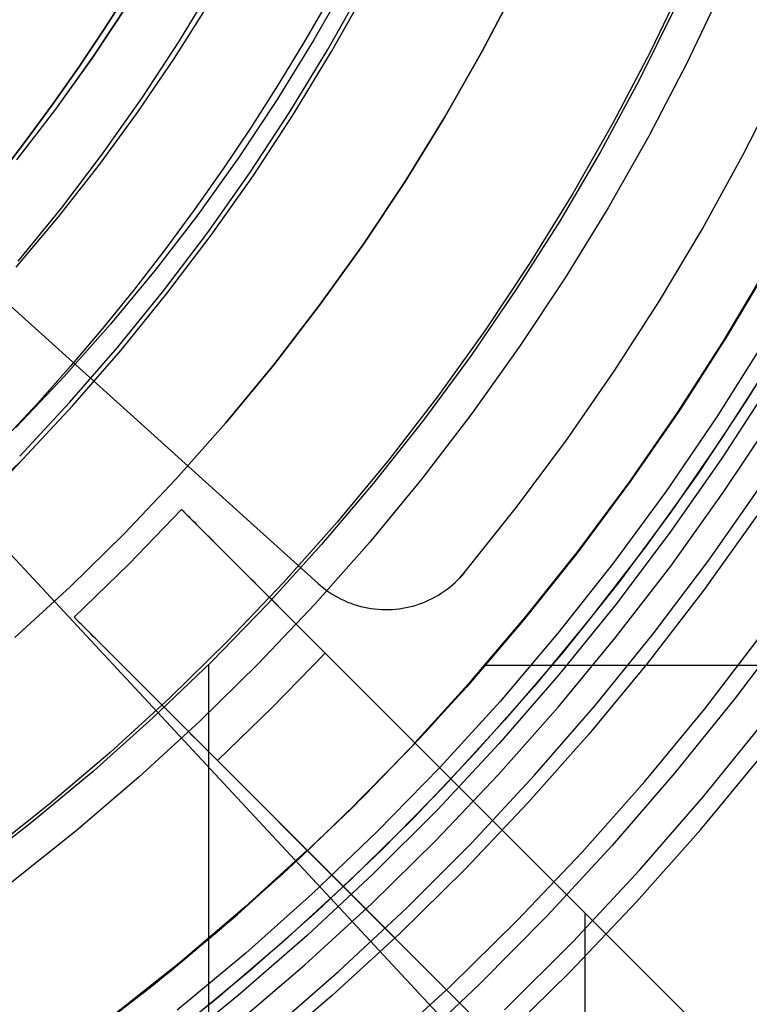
# Model space of a CAD drawing. Header units: millimetres. Extents: x 8926 to 10090, y -5004 to -3986.
# Tile 98 of 256: x 9521.11 to 9528.3, y -4373.22 to -4363.51. Entities that reach past the tile are written whole.
import ezdxf

# ---------------------------------------------------------------- set-up
doc = ezdxf.new("R2010")
doc.units = ezdxf.units.MM
for name, color, linetype in [('1', 7, 'Continuous'), ('COLOR EXT', 7, 'Continuous'), ('luz', 7, 'Continuous'), ('PLASTICO NEGRO', 7, 'Continuous')]:
    doc.layers.add(name, color=color, linetype=linetype)
doc.layers.add('BLANCO METALICO', color=7, linetype='Continuous', true_color=0xededed)

msp = doc.modelspace()

# ---------------------------------------------------------------- linework, layer by layer
at = {"layer": '1', "color": 250, "true_color": 0x111111}
for p, q in [((9523.0322, -4363.1365, 145.4778), (9522.682, -4363.7126, 145.4778)), ((9524.3532, -4363.1051, 107.4778), (9524.0114, -4363.7051, 107.4778)), ((9524.3532, -4363.1051, 125.9405), (9524.0114, -4363.7051, 125.9405)), ((9522.1829, -4363.22, 41.909), (9521.9412, -4363.599, 41.909)), ((9522.1829, -4363.22, 46.313), (9521.9412, -4363.599, 46.313)), ((9521.9427, -4363.6001, 98.1043), (9522.1845, -4363.221, 98.1043)), ((9522.1845, -4363.221, 102.5363), (9521.9427, -4363.6001, 102.5363)), ((9524.1473, -4363.7984, 96.1312), (9524.5003, -4363.1703, 96.1312)), ((9524.1844, -4363.8204, 48.3312), (9524.5381, -4363.191, 48.3312)), ((9526.0119, -4363.1666, 48.3312), (9525.667, -4363.8238, 48.3312)), ((9525.667, -4363.8238, 96.1312), (9526.0119, -4363.1666, 96.1312)), ((9524.1574, -4363.303, 144.4031), (9523.9117, -4363.7297, 144.4031)), ((9522.1764, -4363.3497, 44.111), (9521.8274, -4363.8743, 44.111)), ((9522.1779, -4363.3507, 100.3203), (9521.829, -4363.8754, 100.3203)), ((9522.9773, -4363.3397, 145.4778), (9522.6321, -4363.8861, 145.4778)), ((9521.9412, -4363.599, 41.909), (9521.6909, -4363.9725, 41.909)), ((9521.9412, -4363.599, 46.313), (9521.6909, -4363.9725, 46.313)), ((9521.6924, -4363.9736, 98.1043), (9521.9427, -4363.6001, 98.1043)), ((9521.9427, -4363.6001, 102.5363), (9521.6924, -4363.9736, 102.5363)), ((9522.682, -4363.7126, 145.4778), (9522.3125, -4364.2764, 145.4778)), ((9524.0114, -4363.7051, 107.4778), (9523.6491, -4364.2929, 107.4778)), ((9524.0114, -4363.7051, 125.9405), (9523.6491, -4364.2929, 125.9405)), ((9523.9117, -4363.7297, 144.4031), (9523.6563, -4364.1508, 144.4031)), ((9523.7731, -4364.414, 96.1312), (9524.1473, -4363.7984, 96.1312)), ((9523.8094, -4364.4374, 48.3312), (9524.1844, -4363.8204, 48.3312)), ((9521.8274, -4363.8743, 44.111), (9521.4606, -4364.3867, 44.111)), ((9521.829, -4363.8754, 100.3203), (9521.4621, -4364.3878, 100.3203)), ((9522.6321, -4363.8861, 145.4778), (9522.2685, -4364.4204, 145.4778)), ((9525.667, -4363.8238, 48.3312), (9525.2996, -4364.4687, 48.3312)), ((9525.2996, -4364.4687, 96.1312), (9525.667, -4363.8238, 96.1312)), ((9521.6909, -4363.9725, 41.909), (9521.4323, -4364.3402, 41.909)), ((9521.6909, -4363.9725, 46.313), (9521.4323, -4364.3402, 46.313)), ((9521.4338, -4364.3413, 98.1043), (9521.6924, -4363.9736, 98.1043)), ((9521.6924, -4363.9736, 102.5363), (9521.4338, -4364.3413, 102.5363)), ((9523.6563, -4364.1508, 144.4031), (9523.3914, -4364.5661, 144.4031)), ((9522.3125, -4364.2764, 145.4778), (9521.9239, -4364.8273, 145.4778)), ((9523.6491, -4364.2929, 107.4778), (9523.2667, -4364.8678, 107.4778)), ((9523.6491, -4364.2929, 125.9405), (9523.2667, -4364.8678, 125.9405)), ((9521.4606, -4364.3867, 44.111), (9521.0763, -4364.886, 44.111)), ((9521.4621, -4364.3878, 100.3203), (9521.0777, -4364.8872, 100.3203)), ((9521.4323, -4364.3402, 41.909), (9521.1654, -4364.7019, 41.909)), ((9521.4323, -4364.3402, 46.313), (9521.1654, -4364.7019, 46.313)), ((9521.1669, -4364.703, 98.1043), (9521.4338, -4364.3413, 98.1043)), ((9521.4338, -4364.3413, 102.5363), (9521.1669, -4364.703, 102.5363)), ((9522.2685, -4364.4204, 145.4778), (9521.8868, -4364.942, 145.4778)), ((9523.3782, -4365.0166, 96.1312), (9523.7731, -4364.414, 96.1312)), ((9523.4136, -4365.0412, 48.3312), (9523.8094, -4364.4374, 48.3312)), ((9525.2996, -4364.4687, 48.3312), (9524.9102, -4365.1005, 48.3312)), ((9524.9102, -4365.1005, 96.1312), (9525.2996, -4364.4687, 96.1312)), ((9523.3914, -4364.5661, 144.4031), (9523.1172, -4364.9754, 144.4031)), ((9521.1654, -4364.7019, 41.909), (9520.8904, -4365.0574, 41.909)), ((9521.1654, -4364.7019, 46.313), (9520.8904, -4365.0574, 46.313)), ((9520.8918, -4365.0585, 98.1043), (9521.1669, -4364.703, 98.1043)), ((9521.1669, -4364.703, 102.5363), (9520.8918, -4365.0585, 102.5363)), ((9521.9239, -4364.8273, 145.4778), (9521.5168, -4365.3646, 145.4778)), ((9523.2667, -4364.8678, 107.4778), (9522.8647, -4365.4292, 107.4778)), ((9523.2667, -4364.8678, 125.9405), (9522.8647, -4365.4292, 125.9405)), ((9521.8868, -4364.942, 145.4778), (9521.4875, -4365.4502, 145.4778)), ((9523.1172, -4364.9754, 144.4031), (9522.8337, -4365.3783, 144.4031)), ((9522.9629, -4365.6054, 96.1312), (9523.3782, -4365.0166, 96.1312)), ((9522.9975, -4365.6313, 48.3312), (9523.4136, -4365.0412, 48.3312)), ((9524.9102, -4365.1005, 48.3312), (9524.4992, -4365.7185, 48.3312)), ((9524.4992, -4365.7185, 96.1312), (9524.9102, -4365.1005, 96.1312)), ((9521.5168, -4365.3646, 145.4778), (9521.0916, -4365.8878, 145.4778)), ((9521.4875, -4365.4502, 145.4778), (9521.0712, -4365.9445, 145.4778)), ((9522.8647, -4365.4292, 107.4778), (9522.4436, -4365.9764, 107.4778)), ((9522.8647, -4365.4292, 125.9405), (9522.4436, -4365.9764, 125.9405)), ((9522.8337, -4365.3783, 144.4031), (9522.5413, -4365.7747, 144.4031)), ((9522.5278, -4366.1796, 96.1312), (9522.9629, -4365.6054, 96.1312)), ((9522.5615, -4366.2067, 48.3312), (9522.9975, -4365.6313, 48.3312)), ((9524.4992, -4365.7185, 48.3312), (9524.0671, -4366.322, 48.3312)), ((9524.0671, -4366.322, 96.1312), (9524.4992, -4365.7185, 96.1312)), ((9522.5413, -4365.7747, 144.4031), (9522.2399, -4366.1642, 144.4031)), ((9522.4436, -4365.9764, 107.4778), (9522.0038, -4366.5088, 107.4778)), ((9522.4436, -4365.9764, 125.9405), (9522.0038, -4366.5088, 125.9405)), ((9522.2399, -4366.1642, 144.4031), (9521.9299, -4366.5466, 144.4031)), ((9522.0734, -4366.7387, 96.1312), (9522.5278, -4366.1796, 96.1312)), ((9522.1061, -4366.767, 48.3312), (9522.5615, -4366.2067, 48.3312)), ((9524.0671, -4366.322, 48.3312), (9523.6144, -4366.9101, 48.3312)), ((9523.6144, -4366.9101, 96.1312), (9524.0671, -4366.322, 96.1312)), ((9522.0038, -4366.5088, 107.4778), (9521.5459, -4367.0256, 107.4778)), ((9522.0038, -4366.5088, 125.9405), (9521.5459, -4367.0256, 125.9405)), ((9521.9299, -4366.5466, 144.4031), (9521.6112, -4366.9217, 144.4031)), ((9521.6002, -4367.282, 96.1312), (9522.0734, -4366.7387, 96.1312)), ((9521.6319, -4367.3115, 48.3312), (9522.1061, -4366.767, 48.3312)), ((9521.6112, -4366.9217, 144.4031), (9521.2842, -4367.2893, 144.4031)), ((9523.6144, -4366.9101, 48.3312), (9523.1417, -4367.4823, 48.3312)), ((9523.1417, -4367.4823, 96.1312), (9523.6144, -4366.9101, 96.1312)), ((9521.5459, -4367.0256, 107.4778), (9521.0705, -4367.5264, 107.4778)), ((9521.5459, -4367.0256, 125.9405), (9521.0705, -4367.5264, 125.9405)), ((9528.5244, -4367.0771, 98.1904), (9528.0375, -4367.8269, 98.1904)), ((9521.2842, -4367.2893, 144.4031), (9520.9489, -4367.649, 144.4031)), ((9521.1088, -4367.8088, 96.1312), (9521.6002, -4367.282, 96.1312)), ((9521.1394, -4367.8394, 48.3312), (9521.6319, -4367.3115, 48.3312)), ((9523.1417, -4367.4823, 48.3312), (9522.6495, -4368.0379, 48.3312)), ((9522.6495, -4368.0379, 96.1312), (9523.1417, -4367.4823, 96.1312)), ((9521.1394, -4367.8394, 48.3312), (9520.6417, -4368.3205, 48.3312)), ((9520.7167, -4368.288, 48.3312), (9521.1394, -4367.8394, 48.3312)), ((9528.0375, -4367.8269, 98.1904), (9527.5249, -4368.5592, 98.1904)), ((9522.6495, -4368.0379, 48.3312), (9522.1385, -4368.5761, 48.3312)), ((9522.1385, -4368.5761, 96.1312), (9522.6495, -4368.0379, 96.1312)), ((9527.9052, -4368.8355, 46.0441), (9528.4273, -4368.0898, 46.0441)), ((9522.1385, -4368.5761, 48.3312), (9521.6092, -4369.0964, 48.3312)), ((9521.6092, -4369.0964, 96.1312), (9522.1385, -4368.5761, 96.1312)), ((9527.5249, -4368.5592, 98.1904), (9526.9869, -4369.2732, 98.1904)), ((9527.3574, -4369.5626, 46.0441), (9527.9052, -4368.8355, 46.0441)), ((9521.6092, -4369.0964, 48.3312), (9521.0622, -4369.598, 48.3312)), ((9521.0622, -4369.598, 96.1312), (9521.6092, -4369.0964, 96.1312)), ((9526.9869, -4369.2732, 98.1904), (9526.4244, -4369.968, 98.1904)), ((9528.7359, -4369.4388, 45.7922), (9528.1666, -4370.1952, 45.7922)), ((9526.7846, -4370.2701, 46.0441), (9527.3574, -4369.5626, 46.0441)), ((9526.4244, -4369.968, 98.1904), (9525.838, -4370.6427, 98.1904)), ((9528.1666, -4370.1952, 45.7922), (9527.572, -4370.9319, 45.7922)), ((9526.1874, -4370.9573, 46.0441), (9526.7846, -4370.2701, 46.0441)), ((9527.8531, -4371.1668, 98.6312), (9528.4566, -4370.4214, 98.6312)), ((9525.838, -4370.6427, 98.1904), (9525.2284, -4371.2965, 98.1904)), ((9525.5666, -4371.6231, 46.0441), (9526.1874, -4370.9573, 46.0441)), ((9527.572, -4370.9319, 45.7922), (9526.9529, -4371.6481, 45.7922)), ((9527.224, -4371.8906, 98.6312), (9527.8531, -4371.1668, 98.6312)), ((9525.2284, -4371.2965, 98.1904), (9524.5964, -4371.9287, 98.1904)), ((9524.923, -4372.2669, 46.0441), (9525.5666, -4371.6231, 46.0441)), ((9526.9529, -4371.6481, 45.7922), (9526.3099, -4372.343, 45.7922)), ((9524.5964, -4371.9287, 98.1904), (9523.9427, -4372.5384, 98.1904)), ((9526.57, -4372.5921, 98.6312), (9527.224, -4371.8906, 98.6312)), ((9524.2572, -4372.8878, 46.0441), (9524.923, -4372.2669, 46.0441)), ((9526.3099, -4372.343, 45.7922), (9525.6439, -4373.0158, 45.7922)), ((9523.9427, -4372.5384, 98.1904), (9523.2681, -4373.125, 98.1904)), ((9525.8919, -4373.2703, 98.6312), (9526.57, -4372.5921, 98.6312)), ((9523.5703, -4373.4851, 46.0441), (9524.2572, -4372.8878, 46.0441)), ((9525.6439, -4373.0158, 45.7922), (9524.9554, -4373.6656, 45.7922)), ((9523.2681, -4373.125, 98.1904), (9522.5734, -4373.6877, 98.1904))]:
    msp.add_line(p, q, dxfattribs=at)
at = {"layer": 'BLANCO METALICO'}
for p, q in [((9527.6751, -4363.1014, 251.5104), (9527.3291, -4363.8207, 251.5104)), ((9528.0381, -4363.2007, 247.3632), (9527.6881, -4363.9333, 247.3632)), ((9527.5681, -4363.3994, 236.5324), (9527.2146, -4364.1096, 236.5324)), ((9527.3291, -4363.8207, 251.5104), (9526.9583, -4364.5275, 251.5104)), ((9527.6881, -4363.9333, 247.3632), (9527.3128, -4364.6532, 247.3632)), ((9527.2146, -4364.1096, 236.5324), (9526.8367, -4364.8071, 236.5324)), ((9526.9583, -4364.5275, 251.5104), (9526.5632, -4365.2211, 251.5104)), ((9527.3128, -4364.6532, 247.3632), (9526.9126, -4365.3597, 247.3632)), ((9526.8367, -4364.8071, 236.5324), (9526.435, -4365.4912, 236.5324)), ((9526.5632, -4365.2211, 251.5104), (9526.1442, -4365.9005, 251.5104)), ((9526.9126, -4365.3597, 247.3632), (9526.4882, -4366.0518, 247.3632)), ((9526.435, -4365.4912, 236.5324), (9526.01, -4366.1611, 236.5324)), ((9528.218, -4366.4082, 242.5324), (9528.6497, -4365.6631, 242.5324)), ((9528.1508, -4366.5195, 251.5104), (9528.5909, -4365.7685, 251.5104)), ((9526.1442, -4365.9005, 251.5104), (9525.7018, -4366.5649, 251.5104)), ((9528.0871, -4366.6229, 219.9163), (9528.5272, -4365.8805, 219.9163)), ((9528.5272, -4365.8805, 219.6163), (9528.0871, -4366.6229, 219.6163)), ((9526.4882, -4366.0518, 247.3632), (9526.0399, -4366.7288, 247.3632)), ((9526.01, -4366.1611, 236.5324), (9525.5621, -4366.8159, 236.5324)), ((9527.7609, -4367.1381, 242.5324), (9528.218, -4366.4082, 242.5324)), ((9527.6848, -4367.2547, 251.5104), (9528.1508, -4366.5195, 251.5104)), ((9525.7018, -4366.5649, 251.5104), (9525.2367, -4367.2136, 251.5104)), ((9527.6217, -4367.3497, 219.9163), (9528.0871, -4366.6229, 219.9163)), ((9528.0871, -4366.6229, 219.6163), (9527.6217, -4367.3497, 219.6163)), ((9526.0399, -4366.7288, 247.3632), (9525.5684, -4367.3897, 247.3632)), ((9528.456, -4366.6752, 247.3632), (9527.9842, -4367.4212, 247.3632)), ((9525.5621, -4366.8159, 236.5324), (9525.0919, -4367.4548, 236.5324)), ((9528.5128, -4366.8853, 219.1163), (9528.038, -4367.6266, 219.1163)), ((9525.2367, -4367.2136, 251.5104), (9524.7493, -4367.8457, 251.5104)), ((9527.2789, -4367.8517, 242.5324), (9527.7609, -4367.1381, 242.5324)), ((9527.1935, -4367.9732, 251.5104), (9527.6848, -4367.2547, 251.5104)), ((9525.5684, -4367.3897, 247.3632), (9525.0742, -4368.0339, 247.3632)), ((9527.1314, -4368.0599, 219.9163), (9527.6217, -4367.3497, 219.9163)), ((9527.6217, -4367.3497, 219.6163), (9527.1314, -4368.0599, 219.6163)), ((9525.0919, -4367.4548, 236.5324), (9524.6, -4368.0772, 236.5324)), ((9527.9842, -4367.4212, 247.3632), (9527.4867, -4368.1504, 247.3632)), ((9528.038, -4367.6266, 219.1163), (9527.538, -4368.351, 219.1163)), ((9524.7493, -4367.8457, 251.5104), (9524.2402, -4368.4605, 251.5104)), ((9526.7727, -4368.5484, 242.5324), (9527.2789, -4367.8517, 242.5324)), ((9526.6775, -4368.6742, 251.5104), (9527.1935, -4367.9732, 251.5104)), ((9524.6, -4368.0772, 236.5324), (9524.0869, -4368.6822, 236.5324)), ((9525.0742, -4368.0339, 247.3632), (9524.5579, -4368.6605, 247.3632)), ((9526.6169, -4368.7529, 219.9163), (9527.1314, -4368.0599, 219.9163)), ((9527.1314, -4368.0599, 219.6163), (9526.6169, -4368.7529, 219.6163)), ((9527.4867, -4368.1504, 247.3632), (9526.9641, -4368.8617, 247.3632)), ((9527.538, -4368.351, 219.1163), (9527.0132, -4369.0578, 219.1163)), ((9524.2402, -4368.4605, 251.5104), (9523.71, -4369.0572, 251.5104)), ((9526.2427, -4369.2272, 242.5324), (9526.7727, -4368.5484, 242.5324)), ((9524.5579, -4368.6605, 247.3632), (9524.0201, -4369.2687, 247.3632)), ((9526.1374, -4369.3568, 251.5104), (9526.6775, -4368.6742, 251.5104)), ((9524.0869, -4368.6822, 236.5324), (9523.5532, -4369.2692, 236.5324)), ((9526.0789, -4369.4276, 219.9163), (9526.6169, -4368.7529, 219.9163)), ((9526.6169, -4368.7529, 219.6163), (9526.0789, -4369.4276, 219.6163)), ((9526.9641, -4368.8617, 247.3632), (9526.4171, -4369.5545, 247.3632)), ((9523.71, -4369.0572, 251.5104), (9523.1595, -4369.6352, 251.5104)), ((9527.0132, -4369.0578, 219.1163), (9526.4643, -4369.746, 219.1163)), ((9525.6897, -4369.8873, 242.5324), (9526.2427, -4369.2272, 242.5324)), ((9523.5532, -4369.2692, 236.5324), (9522.9996, -4369.8374, 236.5324)), ((9524.0201, -4369.2687, 247.3632), (9523.4614, -4369.8578, 247.3632)), ((9525.5178, -4370.0834, 219.9163), (9526.0789, -4369.4276, 219.9163)), ((9526.0789, -4369.4276, 219.6163), (9525.5178, -4370.0834, 219.6163)), ((9525.5738, -4370.0202, 251.5104), (9526.1374, -4369.3568, 251.5104)), ((9523.1595, -4369.6352, 251.5104), (9522.5892, -4370.1937, 251.5104)), ((9526.4171, -4369.5545, 247.3632), (9525.8463, -4370.2278, 247.3632)), ((9522.9996, -4369.8374, 236.5324), (9522.4267, -4370.3862, 236.5324)), ((9526.4643, -4369.746, 219.1163), (9525.892, -4370.4149, 219.1163)), ((9523.4614, -4369.8578, 247.3632), (9522.8826, -4370.4272, 247.3632)), ((9522.9749, -4381.1194, 236.5324), (9522.9749, -4369.8618, 236.5324)), ((9525.1143, -4370.528, 242.5324), (9525.6897, -4369.8873, 242.5324)), ((9525.7045, -4369.8702, 242.5324), (9534.3035, -4369.8702, 242.5324)), ((9524.9875, -4370.6636, 251.5104), (9525.5738, -4370.0202, 251.5104)), ((9524.9344, -4370.7194, 219.9163), (9525.5178, -4370.0834, 219.9163)), ((9525.5178, -4370.0834, 219.6163), (9524.9344, -4370.7194, 219.6163)), ((9522.5892, -4370.1937, 251.5104), (9521.9998, -4370.732, 251.5104)), ((9525.8463, -4370.2278, 247.3632), (9525.2523, -4370.8807, 247.3632)), ((9522.4267, -4370.3862, 236.5324), (9521.8353, -4370.9149, 236.5324)), ((9525.892, -4370.4149, 219.1163), (9525.297, -4371.0637, 219.1163)), ((9522.8826, -4370.4272, 247.3632), (9522.2844, -4370.9761, 247.3632)), ((9524.5171, -4371.1485, 242.5324), (9525.1143, -4370.528, 242.5324)), ((9524.3792, -4371.2862, 251.5104), (9524.9875, -4370.6636, 251.5104)), ((9521.9998, -4370.732, 251.5104), (9521.3921, -4371.2495, 251.5104)), ((9524.3295, -4371.3349, 219.9163), (9524.9344, -4370.7194, 219.9163)), ((9524.9344, -4370.7194, 219.6163), (9524.3295, -4371.3349, 219.6163)), ((9525.2523, -4370.8807, 247.3632), (9524.636, -4371.5126, 247.3632)), ((9521.8353, -4370.9149, 236.5324), (9521.2259, -4371.4228, 236.5324)), ((9522.2844, -4370.9761, 247.3632), (9521.6674, -4371.5039, 247.3632)), ((9525.297, -4371.0637, 219.1163), (9524.68, -4371.6915, 219.1163)), ((9523.899, -4371.748, 242.5324), (9524.5171, -4371.1485, 242.5324)), ((9521.3921, -4371.2495, 251.5104), (9520.7668, -4371.7456, 251.5104)), ((9523.7495, -4371.8872, 251.5104), (9524.3792, -4371.2862, 251.5104)), ((9523.7036, -4371.9291, 219.9163), (9524.3295, -4371.3349, 219.9163)), ((9524.3295, -4371.3349, 219.6163), (9523.7036, -4371.9291, 219.6163)), ((9521.2259, -4371.4228, 236.5324), (9520.5994, -4371.9095, 236.5324)), ((9521.6674, -4371.5039, 247.3632), (9521.0325, -4372.0099, 247.3632)), ((9524.636, -4371.5126, 247.3632), (9523.9981, -4372.1227, 247.3632)), ((9523.2605, -4372.326, 242.5324), (9523.899, -4371.748, 242.5324)), ((9524.68, -4371.6915, 219.1163), (9524.0416, -4372.2976, 219.1163)), ((9523.0576, -4372.5014, 219.9163), (9523.7036, -4371.9291, 219.9163)), ((9523.7036, -4371.9291, 219.6163), (9523.0576, -4372.5014, 219.6163)), ((9523.0993, -4372.4659, 251.5104), (9523.7495, -4371.8872, 251.5104)), ((9523.9981, -4372.1227, 247.3632), (9523.3393, -4372.7102, 247.3632)), ((9522.6025, -4372.8815, 242.5324), (9523.2605, -4372.326, 242.5324)), ((9524.0416, -4372.2976, 219.1163), (9523.3827, -4372.8814, 219.1163)), ((9522.3923, -4373.0511, 219.9163), (9523.0576, -4372.5014, 219.9163)), ((9523.0576, -4372.5014, 219.6163), (9522.3923, -4373.0511, 219.6163)), ((9522.4294, -4373.0217, 251.5104), (9523.0993, -4372.4659, 251.5104)), ((9523.3393, -4372.7102, 247.3632), (9522.6604, -4373.2743, 247.3632)), ((9521.9258, -4373.4141, 242.5324), (9522.6025, -4372.8815, 242.5324)), ((9523.3827, -4372.8814, 219.1163), (9522.704, -4373.442, 219.1163)), ((9521.7405, -4373.5538, 251.5104), (9522.4294, -4373.0217, 251.5104)), ((9521.7083, -4373.5775, 219.9163), (9522.3923, -4373.0511, 219.9163)), ((9522.3923, -4373.0511, 219.6163), (9521.7083, -4373.5775, 219.6163))]:
    msp.add_line(p, q, dxfattribs=at)
at = {"layer": 'BLANCO METALICO', "color": 3, "true_color": 0x00ff00}
for p, q in [((9528.7417, -4366.5065, 218.114), (9528.2799, -4367.2559, 218.114)), ((9528.7417, -4366.5065, 220.9685), (9528.2799, -4367.2559, 220.9685)), ((9528.7417, -4366.5065, 218.114), (9528.2799, -4367.2559, 218.114)), ((9528.2799, -4367.2559, 218.114), (9527.7925, -4367.989, 218.114)), ((9528.2799, -4367.2559, 220.9685), (9527.7925, -4367.989, 220.9685)), ((9528.2799, -4367.2559, 218.114), (9527.7925, -4367.989, 218.114)), ((9527.7925, -4367.989, 218.114), (9527.28, -4368.7048, 218.114)), ((9527.7925, -4367.989, 220.9685), (9527.28, -4368.7048, 220.9685)), ((9527.7925, -4367.989, 218.114), (9527.28, -4368.7048, 218.114)), ((9527.28, -4368.7048, 218.114), (9526.7432, -4369.4024, 218.114)), ((9527.28, -4368.7048, 220.9685), (9526.7432, -4369.4024, 220.9685)), ((9527.28, -4368.7048, 218.114), (9526.7432, -4369.4024, 218.114)), ((9526.7432, -4369.4024, 218.114), (9526.1826, -4370.0811, 218.114)), ((9526.7432, -4369.4024, 220.9685), (9526.1826, -4370.0811, 220.9685)), ((9526.7432, -4369.4024, 218.114), (9526.1826, -4370.0811, 218.114)), ((9526.1826, -4370.0811, 218.114), (9525.599, -4370.7401, 218.114)), ((9526.1826, -4370.0811, 220.9685), (9525.599, -4370.7401, 220.9685)), ((9526.1826, -4370.0811, 218.114), (9525.599, -4370.7401, 218.114)), ((9525.599, -4370.7401, 218.114), (9524.9929, -4371.3785, 218.114)), ((9525.599, -4370.7401, 220.9685), (9524.9929, -4371.3785, 220.9685)), ((9525.599, -4370.7401, 218.114), (9524.9929, -4371.3785, 218.114)), ((9524.9929, -4371.3785, 218.114), (9524.3651, -4371.9957, 218.114)), ((9524.9929, -4371.3785, 220.9685), (9524.3651, -4371.9957, 220.9685)), ((9524.9929, -4371.3785, 218.114), (9524.3651, -4371.9957, 218.114)), ((9524.3651, -4371.9957, 218.114), (9523.7164, -4372.5907, 218.114)), ((9524.3651, -4371.9957, 220.9685), (9523.7164, -4372.5907, 220.9685)), ((9524.3651, -4371.9957, 218.114), (9523.7164, -4372.5907, 218.114)), ((9523.7164, -4372.5907, 218.114), (9523.0476, -4373.1631, 218.114)), ((9523.7164, -4372.5907, 220.9685), (9523.0476, -4373.1631, 220.9685)), ((9523.7164, -4372.5907, 218.114), (9523.0476, -4373.1631, 218.114)), ((9523.0476, -4373.1631, 218.114), (9522.3594, -4373.712, 218.114)), ((9523.0476, -4373.1631, 220.9685), (9522.3594, -4373.712, 220.9685)), ((9523.0476, -4373.1631, 218.114), (9522.3594, -4373.712, 218.114))]:
    msp.add_line(p, q, dxfattribs=at)
at = {"layer": 'COLOR EXT', "color": 30, "true_color": 0xff8d00}
for p, q in [((9528.4695, -4365.9727, 19.7621), (9528.0425, -4366.6864, 19.7621)), ((9528.4695, -4365.9727, 16.2621), (9528.0425, -4366.6864, 16.2621)), ((9528.0425, -4366.6864, 18.0121), (9528.4695, -4365.9727, 18.0121)), ((9528.0425, -4366.6864, 19.7621), (9527.592, -4367.3855, 19.7621)), ((9528.0425, -4366.6864, 16.2621), (9527.592, -4367.3855, 16.2621)), ((9527.592, -4367.3855, 18.0121), (9528.0425, -4366.6864, 18.0121)), ((9527.592, -4367.3855, 19.7621), (9527.1185, -4368.0692, 19.7621)), ((9527.592, -4367.3855, 16.2621), (9527.1185, -4368.0692, 16.2621)), ((9527.1185, -4368.0692, 18.0121), (9527.592, -4367.3855, 18.0121)), ((9527.1185, -4368.0692, 19.7621), (9526.6225, -4368.7369, 19.7621)), ((9527.1185, -4368.0692, 16.2621), (9526.6225, -4368.7369, 16.2621)), ((9526.6225, -4368.7369, 18.0121), (9527.1185, -4368.0692, 18.0121)), ((9522.706, -4368.3363, 24.5621), (9522.1849, -4368.8758, 24.5621)), ((9522.1849, -4368.8758, 19.7621), (9522.706, -4368.3363, 19.7621)), ((9522.1849, -4368.8758, 22.1621), (9522.706, -4368.3363, 22.1621)), ((9522.706, -4368.3363, 19.7621), (9522.706, -4368.3363, 24.5621)), ((9522.706, -4368.3363, 24.5621), (9522.7069, -4368.3372, 24.6319)), ((9525.0053, -4370.6356, 19.7621), (9522.706, -4368.3363, 19.7621)), ((9530.3105, -4375.9408, 21.4121), (9522.706, -4368.3363, 21.4121)), ((9522.7069, -4368.3372, 24.6319), (9522.7095, -4368.3398, 24.7017)), ((9522.7095, -4368.3398, 24.7017), (9522.7138, -4368.3441, 24.7712)), ((9522.7138, -4368.3441, 24.7712), (9522.7199, -4368.3502, 24.8405)), ((9522.7199, -4368.3502, 24.8405), (9522.7276, -4368.3579, 24.9095)), ((9522.7276, -4368.3579, 24.9095), (9522.737, -4368.3673, 24.978)), ((9522.737, -4368.3673, 24.978), (9522.7482, -4368.3785, 25.0461)), ((9522.7482, -4368.3785, 25.0461), (9522.761, -4368.3913, 25.1135)), ((9522.761, -4368.3913, 25.1135), (9522.7754, -4368.4057, 25.1803)), ((9522.7754, -4368.4057, 25.1803), (9522.7915, -4368.4218, 25.2463)), ((9522.7915, -4368.4218, 25.2463), (9522.8092, -4368.4395, 25.3115)), ((9522.8092, -4368.4395, 25.3115), (9522.8285, -4368.4588, 25.3757)), ((9522.8285, -4368.4588, 25.3757), (9522.8494, -4368.4797, 25.439)), ((9522.8494, -4368.4797, 25.439), (9522.8718, -4368.5021, 25.5012)), ((9522.8718, -4368.5021, 25.5012), (9522.8958, -4368.5261, 25.5623)), ((9522.8958, -4368.5261, 25.5623), (9522.9212, -4368.5515, 25.6221)), ((9522.9212, -4368.5515, 25.6221), (9522.9481, -4368.5784, 25.6807)), ((9522.9481, -4368.5784, 25.6807), (9522.9764, -4368.6067, 25.7379)), ((9522.9764, -4368.6067, 25.7379), (9523.0062, -4368.6365, 25.7936)), ((9523.0062, -4368.6365, 25.7936), (9523.0373, -4368.6676, 25.8479)), ((9523.0373, -4368.6676, 25.8479), (9523.0697, -4368.7, 25.9006)), ((9523.0697, -4368.7, 25.9006), (9523.1033, -4368.7336, 25.9516)), ((9523.1033, -4368.7336, 25.9516), (9523.1383, -4368.7686, 26.001)), ((9523.1383, -4368.7686, 26.001), (9523.1744, -4368.8047, 26.0486)), ((9526.6225, -4368.7369, 19.7621), (9526.1046, -4369.3876, 19.7621)), ((9526.6225, -4368.7369, 16.2621), (9526.1046, -4369.3876, 16.2621)), ((9526.1046, -4369.3876, 18.0121), (9526.6225, -4368.7369, 18.0121)), ((9523.1744, -4368.8047, 26.0486), (9523.2117, -4368.842, 26.0944)), ((9523.2117, -4368.842, 26.0944), (9523.25, -4368.8803, 26.1383)), ((9522.1849, -4368.8758, 24.5621), (9521.6454, -4369.397, 24.5621)), ((9521.6454, -4369.397, 19.7621), (9522.1849, -4368.8758, 19.7621)), ((9521.6454, -4369.397, 22.1621), (9522.1849, -4368.8758, 22.1621)), ((9522.1849, -4368.8758, 19.7621), (9522.1849, -4368.8758, 24.5621)), ((9523.25, -4368.8803, 26.1383), (9523.2895, -4368.9198, 26.1803)), ((9523.2895, -4368.9198, 26.1803), (9523.3299, -4368.9602, 26.2204)), ((9523.3299, -4368.9602, 26.2204), (9523.3714, -4369.0017, 26.2584)), ((9523.3714, -4369.0017, 26.2584), (9523.4137, -4369.044, 26.2943)), ((9523.4137, -4369.044, 26.2943), (9523.4569, -4369.0872, 26.3282)), ((9523.4569, -4369.0872, 26.3282), (9523.5009, -4369.1312, 26.3599)), ((9523.5009, -4369.1312, 26.3599), (9523.5456, -4369.1759, 26.3894)), ((9523.5456, -4369.1759, 26.3894), (9523.5911, -4369.2214, 26.4166)), ((9523.5911, -4369.2214, 26.4166), (9523.6372, -4369.2675, 26.4416)), ((9523.6372, -4369.2675, 26.4416), (9523.6839, -4369.3142, 26.4644)), ((9523.6839, -4369.3142, 26.4644), (9523.7311, -4369.3614, 26.4848)), ((9521.6463, -4369.3979, 24.6319), (9521.6454, -4369.397, 24.5621)), ((9521.6454, -4369.397, 24.5621), (9521.6454, -4369.397, 19.7621)), ((9521.6454, -4369.397, 19.7621), (9523.9447, -4371.6963, 19.7621)), ((9521.6454, -4369.397, 21.4121), (9529.2498, -4377.0014, 21.4121)), ((9521.6489, -4369.4005, 24.7017), (9521.6463, -4369.3979, 24.6319)), ((9521.6532, -4369.4048, 24.7712), (9521.6489, -4369.4005, 24.7017)), ((9521.6592, -4369.4108, 24.8405), (9521.6532, -4369.4048, 24.7712)), ((9521.6669, -4369.4186, 24.9095), (9521.6592, -4369.4108, 24.8405)), ((9521.6764, -4369.428, 24.978), (9521.6669, -4369.4186, 24.9095)), ((9521.6875, -4369.4391, 25.0461), (9521.6764, -4369.428, 24.978)), ((9521.7003, -4369.4519, 25.1135), (9521.6875, -4369.4391, 25.0461)), ((9521.7147, -4369.4664, 25.1803), (9521.7003, -4369.4519, 25.1135)), ((9523.7311, -4369.3614, 26.4848), (9523.7788, -4369.4091, 26.5028)), ((9523.7788, -4369.4091, 26.5028), (9523.8269, -4369.4572, 26.5185)), ((9526.1046, -4369.3876, 19.7621), (9525.5654, -4370.0208, 19.7621)), ((9526.1046, -4369.3876, 16.2621), (9525.5654, -4370.0208, 16.2621)), ((9525.5654, -4370.0208, 18.0121), (9526.1046, -4369.3876, 18.0121)), ((9521.7308, -4369.4825, 25.2463), (9521.7147, -4369.4664, 25.1803)), ((9521.7485, -4369.5002, 25.3115), (9521.7308, -4369.4825, 25.2463)), ((9521.7678, -4369.5195, 25.3757), (9521.7485, -4369.5002, 25.3115)), ((9521.7887, -4369.5403, 25.439), (9521.7678, -4369.5195, 25.3757)), ((9521.8112, -4369.5628, 25.5012), (9521.7887, -4369.5403, 25.439)), ((9523.8269, -4369.4572, 26.5185), (9523.8754, -4369.5057, 26.5318)), ((9523.8754, -4369.5057, 26.5318), (9523.9242, -4369.5545, 26.5427)), ((9521.8351, -4369.5867, 25.5623), (9521.8112, -4369.5628, 25.5012)), ((9521.8605, -4369.6122, 25.6221), (9521.8351, -4369.5867, 25.5623)), ((9521.8875, -4369.6391, 25.6807), (9521.8605, -4369.6122, 25.6221)), ((9521.9158, -4369.6674, 25.7379), (9521.8875, -4369.6391, 25.6807)), ((9523.9242, -4369.5545, 26.5427), (9523.9732, -4369.6035, 26.5512)), ((9523.9732, -4369.6035, 26.5512), (9524.0224, -4369.6527, 26.5573)), ((9521.9455, -4369.6971, 25.7936), (9521.9158, -4369.6674, 25.7379)), ((9521.9766, -4369.7282, 25.8479), (9521.9455, -4369.6971, 25.7936)), ((9522.009, -4369.7606, 25.9006), (9521.9766, -4369.7282, 25.8479)), ((9524.0224, -4369.6527, 26.5573), (9524.0717, -4369.702, 26.5609)), ((9524.0717, -4369.702, 26.5609), (9524.121, -4369.7513, 26.5621)), ((9522.0427, -4369.7943, 25.9516), (9522.009, -4369.7606, 25.9006)), ((9522.0776, -4369.8292, 26.001), (9522.0427, -4369.7943, 25.9516)), ((9522.1137, -4369.8653, 26.0486), (9522.0776, -4369.8292, 26.001)), ((9524.121, -4369.7513, 26.5621), (9523.5991, -4370.29, 26.5621)), ((9524.121, -4369.7513, 26.5621), (9530.3105, -4375.9408, 26.5621)), ((9522.151, -4369.9026, 26.0944), (9522.1137, -4369.8653, 26.0486)), ((9522.1894, -4369.941, 26.1383), (9522.151, -4369.9026, 26.0944)), ((9522.2288, -4369.9804, 26.1803), (9522.1894, -4369.941, 26.1383)), ((9522.2693, -4370.0209, 26.2204), (9522.2288, -4369.9804, 26.1803)), ((9522.3107, -4370.0623, 26.2584), (9522.2693, -4370.0209, 26.2204)), ((9525.5654, -4370.0208, 19.7621), (9525.0053, -4370.6356, 19.7621)), ((9525.5654, -4370.0208, 16.2621), (9525.0053, -4370.6356, 16.2621)), ((9525.0053, -4370.6356, 18.0121), (9525.5654, -4370.0208, 18.0121)), ((9522.353, -4370.1046, 26.2943), (9522.3107, -4370.0623, 26.2584)), ((9522.3962, -4370.1478, 26.3282), (9522.353, -4370.1046, 26.2943)), ((9522.4402, -4370.1918, 26.3599), (9522.3962, -4370.1478, 26.3282)), ((9522.485, -4370.2366, 26.3894), (9522.4402, -4370.1918, 26.3599)), ((9522.5304, -4370.282, 26.4166), (9522.485, -4370.2366, 26.3894)), ((9522.5765, -4370.3281, 26.4416), (9522.5304, -4370.282, 26.4166)), ((9523.5991, -4370.29, 26.5621), (9523.0604, -4370.812, 26.5621)), ((9522.6232, -4370.3748, 26.4644), (9522.5765, -4370.3281, 26.4416)), ((9522.6704, -4370.4221, 26.4848), (9522.6232, -4370.3748, 26.4644)), ((9522.7181, -4370.4698, 26.5028), (9522.6704, -4370.4221, 26.4848)), ((9522.7663, -4370.5179, 26.5185), (9522.7181, -4370.4698, 26.5028)), ((9522.8147, -4370.5663, 26.5318), (9522.7663, -4370.5179, 26.5185)), ((9522.8635, -4370.6151, 26.5427), (9522.8147, -4370.5663, 26.5318)), ((9522.9125, -4370.6641, 26.5512), (9522.8635, -4370.6151, 26.5427)), ((9522.9617, -4370.7133, 26.5573), (9522.9125, -4370.6641, 26.5512)), ((9523.011, -4370.7626, 26.5609), (9522.9617, -4370.7133, 26.5573)), ((9530.6595, -4376.2898, 16.2621), (9525.0053, -4370.6356, 16.2621)), ((9525.0053, -4370.6356, 16.2621), (9525.0053, -4370.6356, 19.7621)), ((9523.0604, -4370.812, 26.5621), (9523.011, -4370.7626, 26.5609)), ((9529.2498, -4377.0014, 26.5621), (9523.0604, -4370.812, 26.5621)), ((9523.9447, -4371.6963, 19.7621), (9523.3298, -4372.2563, 19.7621)), ((9523.9447, -4371.6963, 16.2621), (9523.3298, -4372.2563, 16.2621)), ((9523.3298, -4372.2563, 18.0121), (9523.9447, -4371.6963, 18.0121)), ((9523.9447, -4371.6963, 19.7621), (9523.9447, -4371.6963, 16.2621)), ((9523.9447, -4371.6963, 16.2621), (9529.5988, -4377.3505, 16.2621)), ((9523.3298, -4372.2563, 19.7621), (9522.6966, -4372.7956, 19.7621)), ((9523.3298, -4372.2563, 16.2621), (9522.6966, -4372.7956, 16.2621)), ((9522.6966, -4372.7956, 18.0121), (9523.3298, -4372.2563, 18.0121)), ((9526.6828, -4372.3131, 16.2621), (9526.6828, -4372.3131, 26.5621)), ((9526.6854, -4374.437, 26.5621), (9526.6854, -4372.3157, 26.5621)), ((9522.6966, -4372.7956, 19.7621), (9522.0459, -4373.3135, 19.7621)), ((9522.6966, -4372.7956, 16.2621), (9522.0459, -4373.3135, 16.2621)), ((9522.0459, -4373.3135, 18.0121), (9522.6966, -4372.7956, 18.0121))]:
    msp.add_line(p, q, dxfattribs=at)
at = {"layer": 'luz', "color": 7, "true_color": 0xffffff}
for p, q in [((9528.0487, -4368.1686, -20.0832), (9528.5422, -4367.4266, -20.0832)), ((9527.5299, -4368.8931, -20.0832), (9528.0487, -4368.1686, -20.0832)), ((9528.3805, -4368.3976, -20.1197), (9527.8537, -4369.1334, -20.1197)), ((9526.9864, -4369.5992, -20.0832), (9527.5299, -4368.8931, -20.0832)), ((9527.8537, -4369.1334, -20.1197), (9527.3017, -4369.8506, -20.1197)), ((9526.4189, -4370.2862, -20.0832), (9526.9864, -4369.5992, -20.0832)), ((9527.8657, -4370.3005, -20.1197), (9528.4329, -4369.5635, -20.1197)), ((9527.3017, -4369.8506, -20.1197), (9526.7253, -4370.5484, -20.1197)), ((9525.828, -4370.9532, -20.0832), (9526.4189, -4370.2862, -20.0832)), ((9527.2735, -4371.0174, -20.1197), (9527.8657, -4370.3005, -20.1197)), ((9526.7253, -4370.5484, -20.1197), (9526.1252, -4371.2258, -20.1197)), ((9527.8259, -4371.49, -20.4331), (9528.4341, -4370.7537, -20.4331)), ((9525.2145, -4371.5994, -20.0832), (9525.828, -4370.9532, -20.0832)), ((9526.6568, -4371.7134, -20.1197), (9527.2735, -4371.0174, -20.1197)), ((9526.1252, -4371.2258, -20.1197), (9525.502, -4371.882, -20.1197)), ((9527.1926, -4372.2048, -20.4331), (9527.8259, -4371.49, -20.4331)), ((9524.5789, -4372.224, -20.0832), (9525.2145, -4371.5994, -20.0832)), ((9526.0165, -4372.3878, -20.1197), (9526.6568, -4371.7134, -20.1197)), ((9525.502, -4371.882, -20.1197), (9524.8566, -4372.5164, -20.1197)), ((9523.9223, -4372.8264, -20.0832), (9524.5789, -4372.224, -20.0832)), ((9526.535, -4372.8974, -20.4331), (9527.1926, -4372.2048, -20.4331)), ((9525.3533, -4373.0396, -20.1197), (9526.0165, -4372.3878, -20.1197)), ((9524.8566, -4372.5164, -20.1197), (9524.1896, -4373.1282, -20.1197)), ((9523.2452, -4373.4057, -20.0832), (9523.9223, -4372.8264, -20.0832)), ((9525.8539, -4373.5668, -20.4331), (9526.535, -4372.8974, -20.4331)), ((9524.668, -4373.6682, -20.1197), (9525.3533, -4373.0396, -20.1197)), ((9524.1896, -4373.1282, -20.1197), (9523.502, -4373.7165, -20.1197))]:
    msp.add_line(p, q, dxfattribs=at)
at = {"layer": 'PLASTICO NEGRO', "color": 254, "true_color": 0xcad1ee}
for p, q in [((9513.618, -4360.8256, 29.5621), (9529.0282, -4377.3841, 29.5621)), ((9513.618, -4360.8256, 31.0621), (9529.0282, -4377.3841, 31.0621)), ((9528.2417, -4364.843, 31.0621), (9528.6156, -4364.1059, 31.0621)), ((9528.2417, -4364.843, 29.5621), (9528.6156, -4364.1059, 29.5621)), ((9528.2417, -4364.843, 30.3121), (9528.6156, -4364.1059, 30.3121)), ((9527.8428, -4365.567, 31.0621), (9528.2417, -4364.843, 31.0621)), ((9527.8428, -4365.567, 29.5621), (9528.2417, -4364.843, 29.5621)), ((9527.8428, -4365.567, 30.3121), (9528.2417, -4364.843, 30.3121)), ((9519.7987, -4365.228, 31.0621), (9524.0519, -4369.0654, 31.0621)), ((9519.7987, -4365.228, 29.5621), (9524.0519, -4369.0654, 29.5621)), ((9519.7987, -4365.228, 30.3121), (9524.0519, -4369.0654, 30.3121)), ((9527.4196, -4366.2769, 31.0621), (9527.8428, -4365.567, 31.0621)), ((9527.4196, -4366.2769, 29.5621), (9527.8428, -4365.567, 29.5621)), ((9527.4196, -4366.2769, 30.3121), (9527.8428, -4365.567, 30.3121)), ((9526.9724, -4366.972, 31.0621), (9527.4196, -4366.2769, 31.0621)), ((9526.9724, -4366.972, 29.5621), (9527.4196, -4366.2769, 29.5621)), ((9526.9724, -4366.972, 30.3121), (9527.4196, -4366.2769, 30.3121)), ((9526.5017, -4367.6514, 31.0621), (9526.9724, -4366.972, 31.0621)), ((9526.5017, -4367.6514, 29.5621), (9526.9724, -4366.972, 29.5621)), ((9526.5017, -4367.6514, 30.3121), (9526.9724, -4366.972, 30.3121)), ((9521.9253, -4367.1467, 29.5621), (9521.9253, -4367.1467, 31.0621)), ((9526.0082, -4368.3144, 31.0621), (9526.5017, -4367.6514, 31.0621)), ((9526.0082, -4368.3144, 29.5621), (9526.5017, -4367.6514, 29.5621)), ((9526.0082, -4368.3144, 30.3121), (9526.5017, -4367.6514, 30.3121)), ((9525.4924, -4368.9602, 31.0621), (9526.0082, -4368.3144, 31.0621)), ((9525.4924, -4368.9602, 29.5621), (9526.0082, -4368.3144, 29.5621)), ((9525.4924, -4368.9602, 30.3121), (9526.0082, -4368.3144, 30.3121)), ((9525.4712, -4368.985, 29.5621), (9525.4924, -4368.9602, 29.5621)), ((9525.4924, -4368.9602, 31.0621), (9525.4712, -4368.985, 31.0621)), ((9525.4712, -4368.985, 30.3121), (9525.4924, -4368.9602, 30.3121)), ((9525.4924, -4368.9602, 29.5621), (9525.4924, -4368.9602, 31.0621)), ((9525.3774, -4369.078, 29.5621), (9525.4031, -4369.0549, 29.5621)), ((9525.3774, -4369.078, 31.0621), (9525.4031, -4369.0549, 31.0621)), ((9525.3774, -4369.078, 30.3121), (9525.4031, -4369.0549, 30.3121)), ((9525.4031, -4369.0549, 29.5621), (9525.4265, -4369.0324, 29.5621)), ((9525.4265, -4369.0324, 31.0621), (9525.4031, -4369.0549, 31.0621)), ((9525.4031, -4369.0549, 30.3121), (9525.4265, -4369.0324, 30.3121)), ((9525.4031, -4369.0549, 31.0621), (9525.4031, -4369.0549, 29.5621)), ((9525.4265, -4369.0324, 29.5621), (9525.4493, -4369.009, 29.5621)), ((9525.4493, -4369.009, 31.0621), (9525.4265, -4369.0324, 31.0621)), ((9525.4265, -4369.0324, 30.3121), (9525.4493, -4369.009, 30.3121)), ((9525.4493, -4369.009, 29.5621), (9525.4712, -4368.985, 29.5621)), ((9525.4712, -4368.985, 31.0621), (9525.4493, -4369.009, 31.0621)), ((9525.4493, -4369.009, 30.3121), (9525.4712, -4368.985, 30.3121)), ((9524.0519, -4369.0654, 29.5621), (9524.0519, -4369.0654, 31.0621)), ((9524.0519, -4369.0654, 29.5621), (9524.0779, -4369.0881, 29.5621)), ((9524.0519, -4369.0654, 31.0621), (9524.0779, -4369.0881, 31.0621)), ((9524.0519, -4369.0654, 30.3121), (9524.0779, -4369.0881, 30.3121)), ((9524.0779, -4369.0881, 29.5621), (9524.1047, -4369.1098, 29.5621)), ((9524.0779, -4369.0881, 31.0621), (9524.1047, -4369.1098, 31.0621)), ((9524.0779, -4369.0881, 30.3121), (9524.1047, -4369.1098, 30.3121)), ((9524.1047, -4369.1098, 29.5621), (9524.1322, -4369.1306, 29.5621)), ((9524.1047, -4369.1098, 31.0621), (9524.1322, -4369.1306, 31.0621)), ((9524.1047, -4369.1098, 30.3121), (9524.1322, -4369.1306, 30.3121)), ((9524.1322, -4369.1306, 29.5621), (9524.1604, -4369.1505, 29.5621)), ((9524.1322, -4369.1306, 31.0621), (9524.1604, -4369.1505, 31.0621)), ((9524.1322, -4369.1306, 30.3121), (9524.1604, -4369.1505, 30.3121)), ((9524.1604, -4369.1505, 29.5621), (9524.1893, -4369.1693, 29.5621)), ((9524.1604, -4369.1505, 31.0621), (9524.1893, -4369.1693, 31.0621)), ((9524.1604, -4369.1505, 30.3121), (9524.1893, -4369.1693, 30.3121)), ((9525.2381, -4369.1793, 29.5621), (9525.2673, -4369.161, 29.5621)), ((9525.2381, -4369.1793, 31.0621), (9525.2673, -4369.161, 31.0621)), ((9525.2381, -4369.1793, 30.3121), (9525.2673, -4369.161, 30.3121)), ((9525.2673, -4369.161, 29.5621), (9525.2959, -4369.1417, 29.5621)), ((9525.2673, -4369.161, 31.0621), (9525.2959, -4369.1417, 31.0621)), ((9525.2673, -4369.161, 30.3121), (9525.2959, -4369.1417, 30.3121)), ((9525.2959, -4369.1417, 29.5621), (9525.3238, -4369.1214, 29.5621)), ((9525.2959, -4369.1417, 31.0621), (9525.3238, -4369.1214, 31.0621)), ((9525.2959, -4369.1417, 30.3121), (9525.3238, -4369.1214, 30.3121)), ((9525.3238, -4369.1214, 29.5621), (9525.351, -4369.1002, 29.5621)), ((9525.3238, -4369.1214, 31.0621), (9525.351, -4369.1002, 31.0621)), ((9525.3238, -4369.1214, 30.3121), (9525.351, -4369.1002, 30.3121)), ((9525.351, -4369.1002, 29.5621), (9525.3774, -4369.078, 29.5621)), ((9525.351, -4369.1002, 31.0621), (9525.3774, -4369.078, 31.0621)), ((9525.351, -4369.1002, 30.3121), (9525.3774, -4369.078, 30.3121)), ((9524.1893, -4369.1693, 29.5621), (9524.2188, -4369.1872, 29.5621)), ((9524.1893, -4369.1693, 31.0621), (9524.2188, -4369.1872, 31.0621)), ((9524.1893, -4369.1693, 30.3121), (9524.2188, -4369.1872, 30.3121)), ((9524.2188, -4369.1872, 29.5621), (9524.2489, -4369.204, 29.5621)), ((9524.2188, -4369.1872, 31.0621), (9524.2489, -4369.204, 31.0621)), ((9524.2188, -4369.1872, 30.3121), (9524.2489, -4369.204, 30.3121)), ((9524.2489, -4369.204, 29.5621), (9524.2796, -4369.2198, 29.5621)), ((9524.2489, -4369.204, 31.0621), (9524.2796, -4369.2198, 31.0621)), ((9524.2489, -4369.204, 30.3121), (9524.2796, -4369.2198, 30.3121)), ((9524.2796, -4369.2198, 29.5621), (9524.3108, -4369.2346, 29.5621)), ((9524.2796, -4369.2198, 31.0621), (9524.3108, -4369.2346, 31.0621)), ((9524.2796, -4369.2198, 30.3121), (9524.3108, -4369.2346, 30.3121)), ((9524.3108, -4369.2346, 29.5621), (9524.3425, -4369.2482, 29.5621)), ((9524.3108, -4369.2346, 31.0621), (9524.3425, -4369.2482, 31.0621)), ((9524.3108, -4369.2346, 30.3121), (9524.3425, -4369.2482, 30.3121)), ((9524.3425, -4369.2482, 29.5621), (9524.3746, -4369.2607, 29.5621)), ((9524.3425, -4369.2482, 31.0621), (9524.3746, -4369.2607, 31.0621)), ((9524.3425, -4369.2482, 30.3121), (9524.3746, -4369.2607, 30.3121)), ((9525.051, -4369.2672, 29.5621), (9525.0834, -4369.2552, 29.5621)), ((9525.051, -4369.2672, 31.0621), (9525.0834, -4369.2552, 31.0621)), ((9525.051, -4369.2672, 30.3121), (9525.0834, -4369.2552, 30.3121)), ((9525.0834, -4369.2552, 29.5621), (9525.1153, -4369.2422, 29.5621)), ((9525.0834, -4369.2552, 31.0621), (9525.1153, -4369.2422, 31.0621)), ((9525.0834, -4369.2552, 30.3121), (9525.1153, -4369.2422, 30.3121)), ((9525.1153, -4369.2422, 29.5621), (9525.1468, -4369.2281, 29.5621)), ((9525.1153, -4369.2422, 31.0621), (9525.1468, -4369.2281, 31.0621)), ((9525.1153, -4369.2422, 30.3121), (9525.1468, -4369.2281, 30.3121)), ((9525.1468, -4369.2281, 29.5621), (9525.1778, -4369.2129, 29.5621)), ((9525.1468, -4369.2281, 31.0621), (9525.1778, -4369.2129, 31.0621)), ((9525.1468, -4369.2281, 30.3121), (9525.1778, -4369.2129, 30.3121)), ((9525.1778, -4369.2129, 29.5621), (9525.2082, -4369.1966, 29.5621)), ((9525.1778, -4369.2129, 31.0621), (9525.2082, -4369.1966, 31.0621)), ((9525.1778, -4369.2129, 30.3121), (9525.2082, -4369.1966, 30.3121)), ((9525.2082, -4369.1966, 29.5621), (9525.2381, -4369.1793, 29.5621)), ((9525.2082, -4369.1966, 31.0621), (9525.2381, -4369.1793, 31.0621)), ((9525.2082, -4369.1966, 30.3121), (9525.2381, -4369.1793, 30.3121)), ((9524.3746, -4369.2607, 29.5621), (9524.4072, -4369.2721, 29.5621)), ((9524.3746, -4369.2607, 31.0621), (9524.4072, -4369.2721, 31.0621)), ((9524.3746, -4369.2607, 30.3121), (9524.4072, -4369.2721, 30.3121)), ((9524.4072, -4369.2721, 29.5621), (9524.4401, -4369.2824, 29.5621)), ((9524.4072, -4369.2721, 31.0621), (9524.4401, -4369.2824, 31.0621)), ((9524.4072, -4369.2721, 30.3121), (9524.4401, -4369.2824, 30.3121)), ((9524.4401, -4369.2824, 29.5621), (9524.4734, -4369.2916, 29.5621)), ((9524.4401, -4369.2824, 31.0621), (9524.4734, -4369.2916, 31.0621)), ((9524.4401, -4369.2824, 30.3121), (9524.4734, -4369.2916, 30.3121)), ((9524.4734, -4369.2916, 29.5621), (9524.507, -4369.2996, 29.5621)), ((9524.4734, -4369.2916, 31.0621), (9524.507, -4369.2996, 31.0621)), ((9524.4734, -4369.2916, 30.3121), (9524.507, -4369.2996, 30.3121)), ((9524.507, -4369.2996, 29.5621), (9524.5408, -4369.3064, 29.5621)), ((9524.507, -4369.2996, 31.0621), (9524.5408, -4369.3064, 31.0621)), ((9524.507, -4369.2996, 30.3121), (9524.5408, -4369.3064, 30.3121)), ((9524.5408, -4369.3064, 29.5621), (9524.5748, -4369.312, 29.5621)), ((9524.5408, -4369.3064, 31.0621), (9524.5748, -4369.312, 31.0621)), ((9524.5408, -4369.3064, 30.3121), (9524.5748, -4369.312, 30.3121)), ((9524.5748, -4369.312, 29.5621), (9524.609, -4369.3165, 29.5621)), ((9524.5748, -4369.312, 31.0621), (9524.609, -4369.3165, 31.0621)), ((9524.5748, -4369.312, 30.3121), (9524.609, -4369.3165, 30.3121)), ((9524.609, -4369.3165, 29.5621), (9524.6434, -4369.3198, 29.5621)), ((9524.609, -4369.3165, 31.0621), (9524.6434, -4369.3198, 31.0621)), ((9524.609, -4369.3165, 30.3121), (9524.6434, -4369.3198, 30.3121)), ((9524.6434, -4369.3198, 29.5621), (9524.6778, -4369.3219, 29.5621)), ((9524.6434, -4369.3198, 31.0621), (9524.6778, -4369.3219, 31.0621)), ((9524.6434, -4369.3198, 30.3121), (9524.6778, -4369.3219, 30.3121)), ((9524.6778, -4369.3219, 29.5621), (9524.7123, -4369.3229, 29.5621)), ((9524.6778, -4369.3219, 31.0621), (9524.7123, -4369.3229, 31.0621)), ((9524.6778, -4369.3219, 30.3121), (9524.7123, -4369.3229, 30.3121)), ((9524.7123, -4369.3229, 29.5621), (9524.7468, -4369.3226, 29.5621)), ((9524.7123, -4369.3229, 31.0621), (9524.7468, -4369.3226, 31.0621)), ((9524.7123, -4369.3229, 30.3121), (9524.7468, -4369.3226, 30.3121)), ((9524.7468, -4369.3226, 29.5621), (9524.7812, -4369.3211, 29.5621)), ((9524.7468, -4369.3226, 31.0621), (9524.7812, -4369.3211, 31.0621)), ((9524.7468, -4369.3226, 30.3121), (9524.7812, -4369.3211, 30.3121)), ((9524.7812, -4369.3211, 29.5621), (9524.8156, -4369.3185, 29.5621)), ((9524.7812, -4369.3211, 31.0621), (9524.8156, -4369.3185, 31.0621)), ((9524.7812, -4369.3211, 30.3121), (9524.8156, -4369.3185, 30.3121)), ((9524.8156, -4369.3185, 29.5621), (9524.8499, -4369.3147, 29.5621)), ((9524.8156, -4369.3185, 31.0621), (9524.8499, -4369.3147, 31.0621)), ((9524.8156, -4369.3185, 30.3121), (9524.8499, -4369.3147, 30.3121)), ((9524.8499, -4369.3147, 29.5621), (9524.8841, -4369.3097, 29.5621)), ((9524.8499, -4369.3147, 31.0621), (9524.8841, -4369.3097, 31.0621)), ((9524.8499, -4369.3147, 30.3121), (9524.8841, -4369.3097, 30.3121)), ((9524.8841, -4369.3097, 29.5621), (9524.918, -4369.3035, 29.5621)), ((9524.8841, -4369.3097, 31.0621), (9524.918, -4369.3035, 31.0621)), ((9524.8841, -4369.3097, 30.3121), (9524.918, -4369.3035, 30.3121)), ((9524.918, -4369.3035, 29.5621), (9524.9517, -4369.2961, 29.5621)), ((9524.918, -4369.3035, 31.0621), (9524.9517, -4369.2961, 31.0621)), ((9524.918, -4369.3035, 30.3121), (9524.9517, -4369.2961, 30.3121)), ((9524.9517, -4369.2961, 29.5621), (9524.9851, -4369.2876, 29.5621)), ((9524.9517, -4369.2961, 31.0621), (9524.9851, -4369.2876, 31.0621)), ((9524.9517, -4369.2961, 30.3121), (9524.9851, -4369.2876, 30.3121)), ((9524.9851, -4369.2876, 29.5621), (9525.0183, -4369.278, 29.5621)), ((9524.9851, -4369.2876, 31.0621), (9525.0183, -4369.278, 31.0621)), ((9524.9851, -4369.2876, 30.3121), (9525.0183, -4369.278, 30.3121)), ((9525.0183, -4369.278, 29.5621), (9525.051, -4369.2672, 29.5621)), ((9525.0183, -4369.278, 31.0621), (9525.051, -4369.2672, 31.0621)), ((9525.0183, -4369.278, 30.3121), (9525.051, -4369.2672, 30.3121))]:
    msp.add_line(p, q, dxfattribs=at)

doc.saveas('drawing.dxf')
